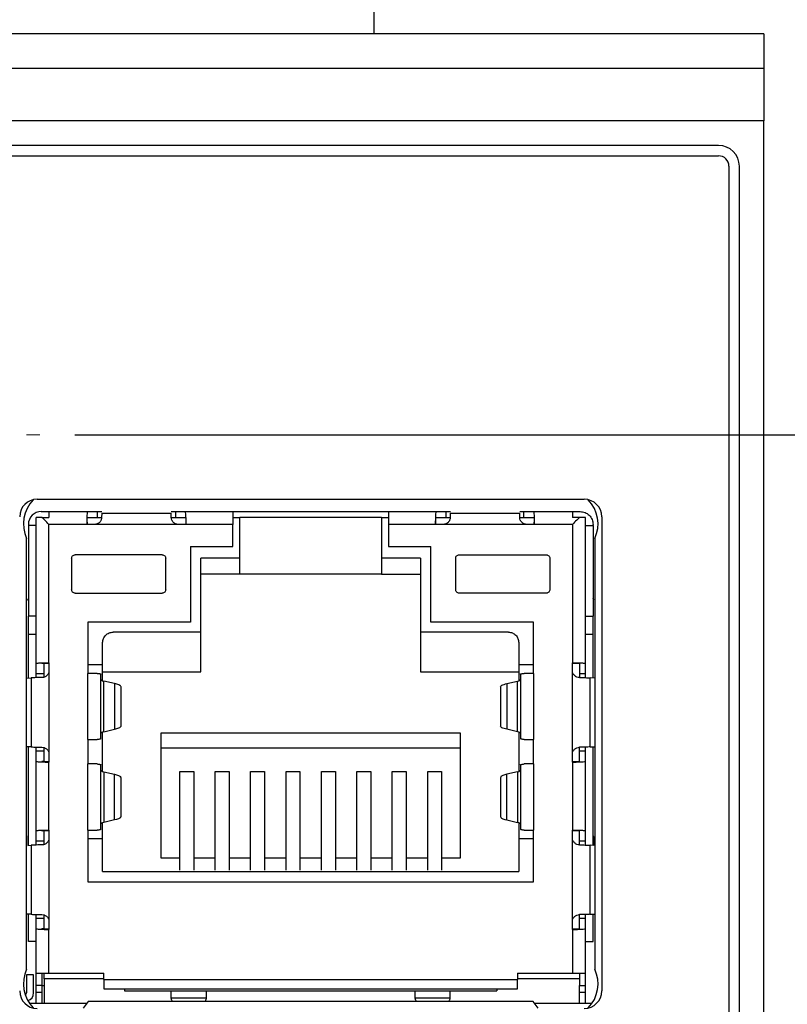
# Model space of a CAD drawing. Header units: millimetres. Extents: x 15756 to 16324, y 1603 to 1933.
# Tile 5 of 48: x 16048 to 16070, y 1639 to 1667. Entities that reach past the tile are written whole.
import ezdxf

# ---------------------------------------------------------------- set-up
doc = ezdxf.new("R2010")
doc.units = ezdxf.units.MM
doc.header["$PDSIZE"] = -1
doc.linetypes.add('CENTERX2', pattern=[20.32, 12.7, -2.54, 2.54, -2.54])
doc.dimstyles.new('standard 1.0', dxfattribs={"dimtxt": 2.5, "dimasz": 3, "dimexe": 0.5, "dimexo": 1, "dimgap": 0.5, "dimtad": 1, "dimtoh": 1, "dimdec": 1, "dimzin": 9, "dimdsep": 46, "dimtxsty": 'Standard', "dimcen": 0, "dimclrd": 3, "dimclre": 3, "dimadec": 1, "dimazin": 0, "dimtfac": 1, "dimtdec": 1, "dimtmove": 0, "dimatfit": 3, "dimfxl": 1, "dimtolj": 1, "dimtzin": 0, "dimarcsym": 0})

# ---------------------------------------------------------------- blocks, each defined once
blk = doc.blocks.new('*D12')
at = {"color": 3, "lineweight": -2, "transparency": 16777216}
for p, q in [((16039.56, 1665.232), (16039.56, 1684.726)), ((16069.41, 1667.65), (16069.41, 1684.726)), ((16042.56, 1684.226), (16066.41, 1684.226))]:
    blk.add_line(p, q, dxfattribs=at)
at = {"color": 3, "transparency": 16777216}
for points in [[(16042.56, 1684.726), (16042.56, 1683.726), (16039.56, 1684.226)], [(16066.41, 1684.726), (16066.41, 1683.726), (16069.41, 1684.226)]]:
    blk.add_solid(points, dxfattribs=at)
at = {"layer": 'Defpoints', "color": 0, "transparency": 16777216}
for p in [(16069.41, 1684.226), (16069.41, 1666.65), (16039.56, 1664.232)]:
    blk.add_point(p, dxfattribs=at)
at = {"color": 0, "transparency": 16777216, "insert": (16054.485, 1686.264), "char_height": 3, "attachment_point": 5}
blk.add_mtext('\\A1;29.9', dxfattribs=at)
blk = doc.blocks.new('*D13')
at = {"color": 3, "lineweight": -2, "transparency": 16777216}
for p, q in [((16070.41, 1666.65), (16082.501, 1666.65)), ((16082.001, 1663.65), (16082.001, 1658.15)), ((16049.642, 1655.15), (16082.501, 1655.15))]:
    blk.add_line(p, q, dxfattribs=at)
at = {"color": 3, "transparency": 16777216}
for points in [[(16081.501, 1663.65), (16082.501, 1663.65), (16082.001, 1666.65)], [(16081.501, 1658.15), (16082.501, 1658.15), (16082.001, 1655.15)]]:
    blk.add_solid(points, dxfattribs=at)
at = {"layer": 'Defpoints', "color": 0, "transparency": 16777216}
for p in [(16069.41, 1666.65), (16048.642, 1655.15), (16082.001, 1655.15)]:
    blk.add_point(p, dxfattribs=at)
at = {"color": 0, "transparency": 16777216, "insert": (16079.959, 1660.9), "char_height": 3, "attachment_point": 5, "rotation": 90}
blk.add_mtext('\\A1;11.5', dxfattribs=at)

msp = doc.modelspace()

# ---------------------------------------------------------------- linework, layer by layer
at = {"color": 7, "linetype": 'Continuous', "lineweight": 25}
for p, q in [((16058.235, 1666.65), (16058.235, 1670.91)), ((16069.41, 1666.65), (16012.41, 1666.65)), ((16048.429, 1666.65), (16048.429, 1666.656)), ((16050.876, 1666.65), (16050.876, 1666.656)), ((16051.557, 1666.65), (16051.557, 1666.656)), ((16051.683, 1666.656), (16051.683, 1666.65)), ((16052.33, 1666.656), (16052.33, 1666.65)), ((16054.069, 1666.65), (16054.069, 1666.656)), ((16054.714, 1666.65), (16054.714, 1666.656)), ((16056.715, 1666.656), (16056.715, 1666.65)), ((16059.732, 1666.65), (16059.732, 1666.656)), ((16062.664, 1666.656), (16062.664, 1666.65)), ((16065.68, 1666.65), (16065.68, 1666.656)), ((16069.41, 1666.65), (16069.41, 1665.65)), ((16069.41, 1665.65), (16012.41, 1665.65)), ((16069.41, 1665.65), (16069.41, 1664.15)), ((16069.41, 1664.15), (16012.41, 1664.15)), ((16069.41, 1626.65), (16069.41, 1664.15)), ((16068.11, 1663.45), (16041.86, 1663.45)), ((16041.86, 1663.15), (16068.11, 1663.15)), ((16068.41, 1662.85), (16068.41, 1627.188)), ((16068.71, 1627.188), (16068.71, 1662.85)), ((16048.56, 1653.3), (16064.26, 1653.3)), ((16048.53, 1648.594), (16048.53, 1652.78)), ((16048.68, 1652.95), (16048.9, 1652.95)), ((16048.7, 1652.78), (16048.9, 1652.78)), ((16048.9, 1652.95), (16048.9, 1652.78)), ((16048.9, 1652.95), (16050.006, 1652.95)), ((16049.995, 1652.642), (16049.995, 1652.78)), ((16049.995, 1652.78), (16050.418, 1652.78)), ((16050.006, 1652.95), (16050.294, 1652.95)), ((16050.294, 1652.78), (16050.294, 1652.95)), ((16050.294, 1652.95), (16050.416, 1652.95)), ((16050.415, 1652.9), (16050.412, 1652.78)), ((16050.415, 1652.9), (16052.405, 1652.9)), ((16052.402, 1652.78), (16052.825, 1652.78)), ((16052.408, 1652.78), (16052.405, 1652.9)), ((16052.406, 1652.95), (16052.526, 1652.95)), ((16052.526, 1652.95), (16052.814, 1652.95)), ((16052.526, 1652.95), (16052.526, 1652.78)), ((16052.814, 1652.95), (16054.175, 1652.95)), ((16052.825, 1652.78), (16052.825, 1652.642)), ((16054.175, 1652.95), (16054.175, 1652.58)), ((16054.175, 1652.95), (16058.645, 1652.95)), ((16054.175, 1652.78), (16054.375, 1652.78)), ((16054.375, 1651.611), (16054.375, 1652.78)), ((16058.445, 1652.78), (16054.375, 1652.78)), ((16058.445, 1652.78), (16058.445, 1651.611)), ((16058.445, 1652.78), (16058.645, 1652.78)), ((16058.645, 1652.95), (16060.006, 1652.95)), ((16058.645, 1652.95), (16058.645, 1652.58)), ((16059.995, 1652.642), (16059.995, 1652.78)), ((16059.995, 1652.78), (16060.418, 1652.78)), ((16060.006, 1652.95), (16060.294, 1652.95)), ((16060.294, 1652.78), (16060.294, 1652.95)), ((16060.294, 1652.95), (16060.416, 1652.95)), ((16060.415, 1652.9), (16060.412, 1652.78)), ((16060.415, 1652.9), (16062.405, 1652.9)), ((16062.402, 1652.78), (16062.825, 1652.78)), ((16062.408, 1652.78), (16062.405, 1652.9)), ((16062.406, 1652.95), (16062.526, 1652.95)), ((16062.526, 1652.78), (16062.526, 1652.95)), ((16062.526, 1652.95), (16062.814, 1652.95)), ((16062.814, 1652.95), (16063.92, 1652.95)), ((16062.825, 1652.78), (16062.825, 1652.642)), ((16063.92, 1652.95), (16064.14, 1652.95)), ((16064.12, 1652.78), (16063.92, 1652.78)), ((16064.29, 1648.594), (16064.29, 1652.78)), ((16064.76, 1652.8), (16064.76, 1639.2)), ((16048.31, 1652.58), (16048.31, 1652.55)), ((16048.53, 1652.55), (16048.31, 1652.55)), ((16048.31, 1652.55), (16048.31, 1649.95)), ((16048.9, 1648.615), (16048.9, 1652.58)), ((16049.985, 1652.58), (16048.9, 1652.58)), ((16050.21, 1652.58), (16049.985, 1652.58)), ((16052.61, 1652.58), (16050.21, 1652.58)), ((16052.835, 1652.58), (16052.61, 1652.58)), ((16052.825, 1652.642), (16052.825, 1652.58)), ((16054.175, 1652.58), (16052.835, 1652.58)), ((16054.175, 1651.95), (16054.175, 1652.58)), ((16058.645, 1652.58), (16058.645, 1651.95)), ((16059.985, 1652.58), (16058.645, 1652.58)), ((16060.21, 1652.58), (16059.985, 1652.58)), ((16059.995, 1652.58), (16059.995, 1652.642)), ((16062.61, 1652.58), (16060.21, 1652.58)), ((16062.835, 1652.58), (16062.61, 1652.58)), ((16063.92, 1652.58), (16062.835, 1652.58)), ((16063.92, 1652.58), (16063.92, 1648.615)), ((16064.29, 1652.55), (16064.51, 1652.55)), ((16064.51, 1652.55), (16064.51, 1652.58)), ((16064.51, 1652.55), (16064.51, 1649.95)), ((16048.26, 1639.828), (16048.26, 1652.172)), ((16064.56, 1652.172), (16064.56, 1639.828)), ((16052.96, 1651.95), (16054.175, 1651.95)), ((16052.96, 1651.95), (16052.96, 1649.78)), ((16058.645, 1651.95), (16059.86, 1651.95)), ((16059.86, 1649.78), (16059.86, 1651.95)), ((16049.55, 1651.61), (16049.55, 1650.71)), ((16052.15, 1651.71), (16049.65, 1651.71)), ((16052.25, 1650.71), (16052.25, 1651.61)), ((16054.375, 1651.611), (16053.26, 1651.611)), ((16053.26, 1649.49), (16053.26, 1651.611)), ((16054.375, 1651.15), (16054.375, 1651.611)), ((16059.56, 1651.611), (16058.445, 1651.611)), ((16058.445, 1651.611), (16058.445, 1651.15)), ((16059.56, 1651.611), (16059.56, 1649.49)), ((16060.57, 1650.71), (16060.57, 1651.61)), ((16060.67, 1651.71), (16063.17, 1651.71)), ((16063.27, 1651.61), (16063.27, 1650.71)), ((16054.375, 1651.15), (16053.26, 1651.15)), ((16058.445, 1651.15), (16054.375, 1651.15)), ((16058.445, 1651.15), (16059.56, 1651.15)), ((16049.65, 1650.61), (16052.15, 1650.61)), ((16063.17, 1650.61), (16060.67, 1650.61)), ((16048.29, 1650.403), (16048.31, 1650.457)), ((16048.31, 1650.403), (16048.29, 1650.403)), ((16064.53, 1650.403), (16064.51, 1650.457)), ((16064.51, 1650.403), (16064.53, 1650.403)), ((16048.53, 1649.95), (16048.31, 1649.95)), ((16048.31, 1649.422), (16048.31, 1649.95)), ((16064.29, 1649.95), (16064.51, 1649.95)), ((16064.51, 1649.422), (16064.51, 1649.95)), ((16052.96, 1649.78), (16050.02, 1649.78)), ((16050.02, 1649.78), (16050.02, 1648.309)), ((16062.8, 1649.78), (16059.86, 1649.78)), ((16062.8, 1648.309), (16062.8, 1649.78)), ((16048.31, 1648.177), (16048.31, 1649.422)), ((16048.53, 1649.422), (16048.31, 1649.422)), ((16053.26, 1649.49), (16050.74, 1649.49)), ((16053.26, 1648.35), (16053.26, 1649.49)), ((16062.08, 1649.49), (16059.56, 1649.49)), ((16059.56, 1649.49), (16059.56, 1648.35)), ((16064.51, 1649.422), (16064.29, 1649.422)), ((16064.51, 1648.177), (16064.51, 1649.422)), ((16050.44, 1648.56), (16050.44, 1649.19)), ((16062.38, 1649.19), (16062.38, 1648.56)), ((16048.53, 1648.306), (16048.53, 1648.594)), ((16048.76, 1648.605), (16048.838, 1648.605)), ((16048.76, 1648.191), (16048.76, 1648.604)), ((16048.838, 1648.604), (16048.9, 1648.605)), ((16048.9, 1648.615), (16048.9, 1648.39)), ((16050.02, 1648.56), (16050.44, 1648.56)), ((16050.44, 1648.099), (16050.44, 1648.56)), ((16062.38, 1648.56), (16062.8, 1648.56)), ((16062.38, 1648.56), (16062.38, 1648.099)), ((16063.92, 1648.39), (16063.92, 1648.615)), ((16063.92, 1648.605), (16063.982, 1648.605)), ((16063.982, 1648.605), (16064.12, 1648.605)), ((16064.12, 1648.605), (16064.12, 1648.182)), ((16064.29, 1648.306), (16064.29, 1648.594)), ((16048.53, 1648.306), (16048.76, 1648.306)), ((16048.9, 1648.39), (16048.9, 1645.99)), ((16050.02, 1646.41), (16050.02, 1648.309)), ((16050.39, 1646.431), (16050.39, 1648.288)), ((16050.44, 1648.35), (16053.26, 1648.35)), ((16059.56, 1648.35), (16062.38, 1648.35)), ((16062.43, 1648.288), (16062.43, 1646.431)), ((16062.8, 1648.309), (16062.8, 1646.41)), ((16063.92, 1645.99), (16063.92, 1648.39)), ((16064.12, 1648.306), (16064.29, 1648.306)), ((16048.26, 1648.174), (16048.39, 1648.181)), ((16048.39, 1648.181), (16048.39, 1646.199)), ((16050.476, 1646.632), (16050.476, 1648.087)), ((16050.781, 1648.015), (16050.476, 1648.087)), ((16050.781, 1648.015), (16050.781, 1646.705)), ((16062.039, 1648.015), (16062.344, 1648.087)), ((16062.039, 1648.015), (16062.039, 1646.705)), ((16062.344, 1646.632), (16062.344, 1648.087)), ((16064.43, 1646.199), (16064.43, 1648.181)), ((16064.56, 1648.174), (16064.43, 1648.181)), ((16050.969, 1646.798), (16050.969, 1647.921)), ((16061.851, 1647.921), (16061.851, 1646.798)), ((16050.44, 1645.499), (16050.44, 1646.621)), ((16050.476, 1646.632), (16050.781, 1646.705)), ((16052.11, 1646.59), (16052.11, 1646.17)), ((16060.71, 1646.59), (16052.11, 1646.59)), ((16060.71, 1646.17), (16060.71, 1646.59)), ((16062.344, 1646.632), (16062.039, 1646.705)), ((16062.38, 1646.621), (16062.38, 1645.499)), ((16050.02, 1646.41), (16050.02, 1645.709)), ((16062.8, 1645.709), (16062.8, 1646.41)), ((16048.39, 1646.199), (16048.26, 1646.206)), ((16048.31, 1643.377), (16048.31, 1646.203)), ((16048.53, 1645.786), (16048.53, 1646.074)), ((16048.76, 1646.074), (16048.53, 1646.074)), ((16048.76, 1645.775), (16048.76, 1646.189)), ((16048.9, 1645.99), (16048.9, 1645.765)), ((16052.11, 1646.17), (16052.11, 1643.02)), ((16052.11, 1646.17), (16060.71, 1646.17)), ((16060.71, 1643.02), (16060.71, 1646.17)), ((16063.92, 1645.765), (16063.92, 1645.99)), ((16064.12, 1645.775), (16064.12, 1646.198)), ((16064.29, 1646.074), (16064.12, 1646.074)), ((16064.29, 1645.786), (16064.29, 1646.074)), ((16064.43, 1646.199), (16064.56, 1646.206)), ((16064.51, 1643.377), (16064.51, 1646.203)), ((16048.53, 1643.794), (16048.53, 1645.786)), ((16048.838, 1645.775), (16048.76, 1645.775)), ((16048.9, 1645.775), (16048.838, 1645.775)), ((16048.9, 1643.815), (16048.9, 1645.765)), ((16050.02, 1643.81), (16050.02, 1645.709)), ((16050.39, 1643.831), (16050.39, 1645.688)), ((16062.43, 1645.688), (16062.43, 1643.831)), ((16062.8, 1645.709), (16062.8, 1643.81)), ((16063.982, 1645.775), (16063.92, 1645.775)), ((16063.92, 1645.765), (16063.92, 1643.815)), ((16064.12, 1645.775), (16063.982, 1645.775)), ((16064.29, 1643.794), (16064.29, 1645.786)), ((16050.476, 1645.487), (16050.476, 1644.032)), ((16050.476, 1645.487), (16050.781, 1645.415)), ((16050.781, 1644.105), (16050.781, 1645.415)), ((16052.654, 1642.666), (16052.654, 1645.495)), ((16052.654, 1645.495), (16053.054, 1645.495)), ((16053.054, 1645.495), (16053.054, 1642.666)), ((16053.67, 1642.666), (16053.67, 1645.495)), ((16053.67, 1645.495), (16054.07, 1645.495)), ((16054.07, 1645.495), (16054.07, 1642.666)), ((16054.686, 1642.666), (16054.686, 1645.495)), ((16054.686, 1645.495), (16055.086, 1645.495)), ((16055.086, 1645.495), (16055.086, 1642.666)), ((16055.702, 1642.666), (16055.702, 1645.495)), ((16055.702, 1645.495), (16056.102, 1645.495)), ((16056.102, 1645.495), (16056.102, 1642.666)), ((16056.718, 1642.666), (16056.718, 1645.495)), ((16056.718, 1645.495), (16057.118, 1645.495)), ((16057.118, 1645.495), (16057.118, 1642.666)), ((16057.734, 1642.666), (16057.734, 1645.495)), ((16057.734, 1645.495), (16058.134, 1645.495)), ((16058.134, 1645.495), (16058.134, 1642.666)), ((16058.75, 1642.666), (16058.75, 1645.495)), ((16058.75, 1645.495), (16059.15, 1645.495)), ((16059.15, 1645.495), (16059.15, 1642.666)), ((16059.766, 1642.666), (16059.766, 1645.495)), ((16059.766, 1645.495), (16060.166, 1645.495)), ((16060.166, 1645.495), (16060.166, 1642.666)), ((16062.344, 1645.487), (16062.039, 1645.415)), ((16062.039, 1644.105), (16062.039, 1645.415)), ((16062.344, 1645.487), (16062.344, 1644.032)), ((16050.969, 1644.198), (16050.969, 1645.322)), ((16061.851, 1645.322), (16061.851, 1644.198)), ((16050.44, 1643.56), (16050.44, 1644.021)), ((16050.781, 1644.105), (16050.476, 1644.032)), ((16062.039, 1644.105), (16062.344, 1644.032)), ((16062.38, 1644.021), (16062.38, 1643.56)), ((16048.53, 1643.506), (16048.53, 1643.794)), ((16048.76, 1643.805), (16048.838, 1643.805)), ((16048.76, 1643.391), (16048.76, 1643.804)), ((16048.838, 1643.804), (16048.9, 1643.805)), ((16048.9, 1643.815), (16048.9, 1643.59)), ((16050.02, 1643.81), (16050.02, 1642.33)), ((16062.8, 1642.33), (16062.8, 1643.81)), ((16063.92, 1643.59), (16063.92, 1643.815)), ((16063.92, 1643.805), (16063.982, 1643.805)), ((16063.982, 1643.805), (16064.12, 1643.805)), ((16064.12, 1643.382), (16064.12, 1643.805)), ((16064.29, 1643.506), (16064.29, 1643.794)), ((16048.29, 1643.61), (16048.29, 1643.375)), ((16048.53, 1643.506), (16048.76, 1643.506)), ((16048.9, 1643.59), (16048.9, 1641.19)), ((16050.44, 1643.56), (16050.02, 1643.56)), ((16050.44, 1642.63), (16050.44, 1643.56)), ((16062.38, 1643.56), (16062.38, 1642.63)), ((16062.8, 1643.56), (16062.38, 1643.56)), ((16063.92, 1641.19), (16063.92, 1643.59)), ((16064.12, 1643.506), (16064.29, 1643.506)), ((16064.53, 1643.375), (16064.53, 1643.61)), ((16048.29, 1643.375), (16048.39, 1643.381)), ((16048.39, 1643.381), (16048.39, 1641.399)), ((16064.43, 1641.399), (16064.43, 1643.381)), ((16064.53, 1643.375), (16064.43, 1643.381)), ((16052.11, 1643.02), (16052.654, 1643.02)), ((16053.054, 1643.02), (16053.67, 1643.02)), ((16054.07, 1643.02), (16054.686, 1643.02)), ((16055.086, 1643.02), (16055.702, 1643.02)), ((16056.102, 1643.02), (16056.718, 1643.02)), ((16057.118, 1643.02), (16057.734, 1643.02)), ((16058.134, 1643.02), (16058.75, 1643.02)), ((16059.15, 1643.02), (16059.766, 1643.02)), ((16060.166, 1643.02), (16060.71, 1643.02)), ((16050.44, 1642.63), (16062.38, 1642.63)), ((16050.02, 1642.33), (16062.8, 1642.33)), ((16048.39, 1641.399), (16048.26, 1641.406)), ((16048.31, 1640.62), (16048.31, 1641.403)), ((16048.53, 1640.986), (16048.53, 1641.274)), ((16048.76, 1641.274), (16048.53, 1641.274)), ((16048.76, 1640.975), (16048.76, 1641.389)), ((16048.9, 1641.19), (16048.9, 1640.965)), ((16063.92, 1640.965), (16063.92, 1641.19)), ((16064.12, 1640.975), (16064.12, 1641.398)), ((16064.29, 1641.274), (16064.12, 1641.274)), ((16064.29, 1640.986), (16064.29, 1641.274)), ((16064.43, 1641.399), (16064.56, 1641.406)), ((16064.51, 1640.62), (16064.51, 1641.403)), ((16048.53, 1639.707), (16048.53, 1640.986)), ((16048.838, 1640.975), (16048.76, 1640.975)), ((16048.9, 1640.975), (16048.838, 1640.975)), ((16048.9, 1639.707), (16048.9, 1640.965)), ((16063.982, 1640.975), (16063.92, 1640.975)), ((16063.92, 1640.965), (16063.92, 1639.707)), ((16064.12, 1640.975), (16063.982, 1640.975)), ((16064.29, 1639.707), (16064.29, 1640.986)), ((16048.53, 1640.62), (16048.31, 1640.62)), ((16064.29, 1640.62), (16064.51, 1640.62)), ((16048.46, 1639.66), (16048.26, 1639.66)), ((16048.26, 1639.66), (16048.26, 1639.15)), ((16048.46, 1639.15), (16048.46, 1639.66)), ((16048.53, 1639.357), (16048.53, 1639.707)), ((16048.7, 1639.707), (16048.7, 1639.357)), ((16048.76, 1639.55), (16048.76, 1639.707)), ((16050.475, 1639.55), (16048.76, 1639.55)), ((16048.76, 1639.55), (16048.76, 1639.357)), ((16048.9, 1639.707), (16050.475, 1639.707)), ((16050.475, 1639.53), (16050.475, 1639.707)), ((16050.475, 1639.53), (16062.345, 1639.53)), ((16062.345, 1639.707), (16063.92, 1639.707)), ((16062.345, 1639.707), (16062.345, 1639.53)), ((16064.12, 1639.55), (16062.345, 1639.55)), ((16064.12, 1639.707), (16064.12, 1639.55)), ((16064.12, 1639.55), (16064.12, 1639.357)), ((16064.29, 1639.357), (16064.29, 1639.707)), ((16048.7, 1639.357), (16048.53, 1639.357)), ((16048.76, 1639.357), (16048.76, 1638.85)), ((16050.475, 1639.26), (16062.345, 1639.26)), ((16051.07, 1639.26), (16051.07, 1639.2)), ((16051.07, 1639.2), (16061.75, 1639.2)), ((16052.41, 1639), (16052.41, 1639.2)), ((16053.41, 1639.2), (16053.41, 1639)), ((16059.41, 1639), (16059.41, 1639.2)), ((16060.41, 1639), (16060.41, 1639.2)), ((16061.75, 1639.26), (16061.75, 1639.2)), ((16064.12, 1639.357), (16064.29, 1639.357)), ((16048.7, 1639.157), (16048.53, 1639.157)), ((16048.53, 1638.85), (16048.53, 1639.157)), ((16048.7, 1639.157), (16048.7, 1638.85)), ((16050.029, 1638.9), (16049.885, 1638.711)), ((16062.791, 1638.9), (16050.029, 1638.9)), ((16052.41, 1639), (16053.41, 1639)), ((16059.41, 1639), (16060.41, 1639)), ((16062.935, 1638.711), (16062.791, 1638.9)), ((16064.29, 1639.157), (16064.12, 1639.157)), ((16064.12, 1638.85), (16064.12, 1639.157)), ((16064.29, 1638.85), (16064.29, 1639.157)), ((16048.337, 1638.85), (16049.998, 1638.85)), ((16062.822, 1638.85), (16064.483, 1638.85))]:
    msp.add_line(p, q, dxfattribs=at)
at = {"color": 1, "linetype": 'CENTERX2', "lineweight": 15, "ltscale": 0.5}
msp.add_line((16030.478, 1655.15), (16048.642, 1655.15), dxfattribs=at)
at = {"color": 7, "linetype": 'Continuous', "lineweight": 25}
for centre, radius, start, end in [((16068.11, 1662.85), 0.6, 0, 90), ((16068.11, 1662.85), 0.3, 0, 90), ((16048.56, 1652.8), 0.5, 90, 180), ((16064.26, 1652.8), 0.5, 0, 90), ((16049.167, 1652.593), 1, 136.0318, 204.8915), ((16063.653, 1652.593), 1, 335.1085, 43.9682), ((16048.68, 1652.58), 0.37, 90, 180), ((16049.167, 1639.407), 1, 155.1085, 223.9682), ((16063.653, 1639.407), 1, 316.0318, 24.8915), ((16048.56, 1639.2), 0.5, 180, 270), ((16064.26, 1639.2), 0.5, 270, 0), ((16048.21, 1639.15), 0.05, 276.1303, 0), ((16048.21, 1639.15), 0.25, 290.207, 0)]:
    msp.add_arc(centre, radius, start, end, dxfattribs=at)
for centre, major_axis, start_param, end_param in [((16050.006, 1652.58), (0, 0.37), -0.000111, 1.570796), ((16052.814, 1652.58), (0, 0.37), 4.712389, 6.283296), ((16060.006, 1652.58), (0, 0.37), -0.000111, 1.570796), ((16062.814, 1652.58), (0, 0.37), 4.712389, 6.283296), ((16050.006, 1652.58), (0, 0.2), 1.253236, 1.570796), ((16062.814, 1652.58), (0, 0.2), -1.570796, -1.253236)]:
    msp.add_ellipse(centre, major_axis=major_axis, ratio=0.057218, start_param=start_param, end_param=end_param, dxfattribs=at)
for points, knots in [([(16048.7, 1652.78), (16048.675, 1652.78), (16048.626, 1652.78), (16048.572, 1652.78), (16048.537, 1652.78), (16048.532, 1652.78), (16048.53, 1652.78)], [0, 0, 0, 0, 0.250002, 0.500004, 0.750005, 1, 1, 1, 1]), ([(16048.9, 1652.58), (16048.859, 1652.62), (16048.79, 1652.689), (16048.726, 1652.753), (16048.7, 1652.78)], [0, 0, 0, 0, 0.590068, 1, 1, 1, 1]), ([(16050.412, 1652.78), (16050.411, 1652.767), (16050.409, 1652.741), (16050.397, 1652.704), (16050.379, 1652.669), (16050.345, 1652.629), (16050.289, 1652.588), (16050.236, 1652.583), (16050.21, 1652.58)], [0, 0, 0, 0, 0.132357, 0.257789, 0.381, 0.506939, 0.753496, 1, 1, 1, 1]), ([(16052.61, 1652.58), (16052.583, 1652.583), (16052.543, 1652.586), (16052.497, 1652.613), (16052.466, 1652.639), (16052.441, 1652.67), (16052.415, 1652.717), (16052.411, 1652.754), (16052.408, 1652.78)], [0, 0, 0, 0, 0.248495, 0.370788, 0.49836, 0.623246, 0.745519, 1, 1, 1, 1]), ([(16060.412, 1652.78), (16060.411, 1652.767), (16060.409, 1652.741), (16060.397, 1652.704), (16060.379, 1652.669), (16060.345, 1652.629), (16060.289, 1652.588), (16060.236, 1652.583), (16060.21, 1652.58)], [0, 0, 0, 0, 0.132375, 0.257823, 0.381049, 0.507004, 0.752754, 1, 1, 1, 1]), ([(16062.61, 1652.58), (16062.583, 1652.583), (16062.543, 1652.587), (16062.497, 1652.613), (16062.466, 1652.639), (16062.441, 1652.67), (16062.415, 1652.717), (16062.411, 1652.754), (16062.408, 1652.78)], [0, 0, 0, 0, 0.249246, 0.371349, 0.498296, 0.623194, 0.745481, 1, 1, 1, 1]), ([(16063.92, 1652.95), (16063.92, 1652.948), (16063.92, 1652.943), (16063.92, 1652.908), (16063.92, 1652.854), (16063.92, 1652.805), (16063.92, 1652.78)], [0, 0, 0, 0, 0.2499956, 0.4999964, 0.7499975, 1, 1, 1, 1]), ([(16064.12, 1652.78), (16064.094, 1652.753), (16064.03, 1652.689), (16063.961, 1652.62), (16063.92, 1652.58)], [0, 0, 0, 0, 0.409932, 1, 1, 1, 1]), ([(16064.29, 1652.78), (16064.288, 1652.78), (16064.283, 1652.78), (16064.248, 1652.78), (16064.194, 1652.78), (16064.145, 1652.78), (16064.12, 1652.78)], [0, 0, 0, 0, 0.2499956, 0.4999964, 0.7499975, 1, 1, 1, 1]), ([(16064.14, 1652.95), (16064.188, 1652.944), (16064.285, 1652.933), (16064.408, 1652.848), (16064.493, 1652.725), (16064.504, 1652.628), (16064.51, 1652.58)], [0, 0, 0, 0, 0.249999, 0.500002, 0.75, 1, 1, 1, 1]), ([(16049.55, 1651.61), (16049.551, 1651.623), (16049.555, 1651.649), (16049.578, 1651.682), (16049.611, 1651.705), (16049.637, 1651.708), (16049.65, 1651.71)], [0, 0, 0, 0, 0.249998, 0.5, 0.749997, 1, 1, 1, 1]), ([(16052.15, 1651.71), (16052.163, 1651.708), (16052.189, 1651.705), (16052.222, 1651.682), (16052.245, 1651.649), (16052.248, 1651.623), (16052.25, 1651.61)], [0, 0, 0, 0, 0.249998, 0.5, 0.750002, 1, 1, 1, 1]), ([(16060.57, 1651.61), (16060.571, 1651.623), (16060.575, 1651.649), (16060.598, 1651.682), (16060.631, 1651.705), (16060.657, 1651.708), (16060.67, 1651.71)], [0, 0, 0, 0, 0.25, 0.500003, 0.750001, 1, 1, 1, 1]), ([(16063.17, 1651.71), (16063.183, 1651.708), (16063.209, 1651.705), (16063.242, 1651.682), (16063.265, 1651.649), (16063.268, 1651.623), (16063.27, 1651.61)], [0, 0, 0, 0, 0.249999, 0.499997, 0.75, 1, 1, 1, 1]), ([(16049.65, 1650.61), (16049.637, 1650.611), (16049.611, 1650.614), (16049.578, 1650.637), (16049.555, 1650.671), (16049.551, 1650.697), (16049.55, 1650.71)], [0, 0, 0, 0, 0.250001, 0.499997, 0.750003, 1, 1, 1, 1]), ([(16052.25, 1650.71), (16052.248, 1650.697), (16052.245, 1650.671), (16052.222, 1650.637), (16052.189, 1650.614), (16052.163, 1650.611), (16052.15, 1650.61)], [0, 0, 0, 0, 0.249997, 0.500003, 0.750004, 1, 1, 1, 1]), ([(16060.67, 1650.61), (16060.657, 1650.611), (16060.631, 1650.614), (16060.598, 1650.637), (16060.575, 1650.671), (16060.571, 1650.697), (16060.57, 1650.71)], [0, 0, 0, 0, 0.249997, 0.499994, 0.750001, 1, 1, 1, 1]), ([(16063.27, 1650.71), (16063.268, 1650.697), (16063.265, 1650.671), (16063.242, 1650.637), (16063.209, 1650.614), (16063.183, 1650.611), (16063.17, 1650.61)], [0, 0, 0, 0, 0.249999, 0.500006, 0.750003, 1, 1, 1, 1]), ([(16050.44, 1649.19), (16050.445, 1649.229), (16050.454, 1649.308), (16050.523, 1649.407), (16050.622, 1649.476), (16050.701, 1649.485), (16050.74, 1649.49)], [0, 0, 0, 0, 0.2499986, 0.4999985, 0.7499995, 1, 1, 1, 1]), ([(16062.08, 1649.49), (16062.119, 1649.485), (16062.198, 1649.476), (16062.297, 1649.407), (16062.366, 1649.308), (16062.375, 1649.229), (16062.38, 1649.19)], [0, 0, 0, 0, 0.250002, 0.500003, 0.750002, 1, 1, 1, 1]), ([(16048.53, 1648.594), (16048.532, 1648.595), (16048.536, 1648.599), (16048.567, 1648.603), (16048.611, 1648.607), (16048.68, 1648.61), (16048.778, 1648.614), (16048.862, 1648.615), (16048.9, 1648.615)], [0, 0, 0, 0, 0.15514, 0.301725, 0.439761, 0.569235, 0.801541, 1, 1, 1, 1]), ([(16048.76, 1648.586), (16048.743, 1648.587), (16048.71, 1648.59), (16048.695, 1648.594), (16048.71, 1648.598), (16048.743, 1648.6), (16048.76, 1648.602)], [0, 0, 0, 0, 0.249998, 0.5, 0.750002, 1, 1, 1, 1]), ([(16063.92, 1648.615), (16063.958, 1648.615), (16064.042, 1648.614), (16064.14, 1648.61), (16064.209, 1648.607), (16064.253, 1648.603), (16064.284, 1648.599), (16064.288, 1648.595), (16064.29, 1648.594)], [0, 0, 0, 0, 0.1984575, 0.4307645, 0.5602395, 0.6982751, 0.8448601, 1, 1, 1, 1]), ([(16048.53, 1648.189), (16048.53, 1648.197), (16048.53, 1648.237), (16048.53, 1648.286), (16048.53, 1648.299), (16048.53, 1648.306)], [0, 0, 0, 0, 0.109661, 0.554828, 1, 1, 1, 1]), ([(16048.9, 1648.39), (16048.897, 1648.363), (16048.892, 1648.31), (16048.844, 1648.245), (16048.778, 1648.197), (16048.726, 1648.192), (16048.7, 1648.189)], [0, 0, 0, 0, 0.250167, 0.498964, 0.747695, 1, 1, 1, 1]), ([(16050.282, 1648.309), (16050.264, 1648.309), (16050.227, 1648.309), (16050.162, 1648.309), (16050.093, 1648.309), (16050.044, 1648.309), (16050.02, 1648.309)], [0, 0, 0, 0, 0.250002, 0.500005, 0.750001, 1, 1, 1, 1]), ([(16050.282, 1648.309), (16050.298, 1648.308), (16050.33, 1648.304), (16050.364, 1648.299), (16050.386, 1648.294), (16050.389, 1648.29), (16050.39, 1648.288)], [0, 0, 0, 0, 0.2499933, 0.5000028, 0.7500059, 1, 1, 1, 1]), ([(16062.43, 1648.288), (16062.431, 1648.29), (16062.434, 1648.294), (16062.456, 1648.299), (16062.49, 1648.304), (16062.522, 1648.308), (16062.538, 1648.309)], [0, 0, 0, 0, 0.249994, 0.499997, 0.750005, 1, 1, 1, 1]), ([(16062.8, 1648.309), (16062.776, 1648.309), (16062.727, 1648.309), (16062.658, 1648.309), (16062.593, 1648.309), (16062.556, 1648.309), (16062.538, 1648.309)], [0, 0, 0, 0, 0.249999, 0.499996, 0.749997, 1, 1, 1, 1]), ([(16064.12, 1648.189), (16064.094, 1648.192), (16064.042, 1648.197), (16063.976, 1648.245), (16063.928, 1648.311), (16063.923, 1648.364), (16063.92, 1648.39)], [0, 0, 0, 0, 0.253165, 0.502798, 0.75069, 1, 1, 1, 1]), ([(16064.29, 1648.186), (16064.29, 1648.195), (16064.29, 1648.236), (16064.29, 1648.286), (16064.29, 1648.299), (16064.29, 1648.306)], [0, 0, 0, 0, 0.124187, 0.562091, 1, 1, 1, 1]), ([(16048.7, 1648.189), (16048.644, 1648.188), (16048.53, 1648.186), (16048.437, 1648.183), (16048.39, 1648.181)], [0, 0, 0, 0, 0.488467, 1, 1, 1, 1]), ([(16050.39, 1648.13), (16050.394, 1648.123), (16050.401, 1648.109), (16050.451, 1648.094), (16050.476, 1648.087)], [0, 0, 0, 0, 0.500005, 1, 1, 1, 1]), ([(16050.969, 1647.921), (16050.958, 1647.94), (16050.939, 1647.972), (16050.828, 1648.002), (16050.781, 1648.015)], [0, 0, 0, 0, 0.582175, 1, 1, 1, 1]), ([(16061.851, 1647.921), (16061.859, 1647.938), (16061.874, 1647.97), (16061.984, 1648), (16062.039, 1648.015)], [0, 0, 0, 0, 0.500115, 1, 1, 1, 1]), ([(16062.344, 1648.087), (16062.369, 1648.094), (16062.419, 1648.109), (16062.426, 1648.123), (16062.43, 1648.13)], [0, 0, 0, 0, 0.499995, 1, 1, 1, 1]), ([(16064.12, 1648.189), (16064.177, 1648.188), (16064.291, 1648.186), (16064.384, 1648.183), (16064.43, 1648.181)], [0, 0, 0, 0, 0.499928, 1, 1, 1, 1]), ([(16050.781, 1646.705), (16050.828, 1646.717), (16050.939, 1646.748), (16050.958, 1646.78), (16050.969, 1646.798)], [0, 0, 0, 0, 0.417825, 1, 1, 1, 1]), ([(16062.039, 1646.705), (16061.984, 1646.72), (16061.874, 1646.75), (16061.859, 1646.782), (16061.851, 1646.798)], [0, 0, 0, 0, 0.499885, 1, 1, 1, 1]), ([(16050.476, 1646.632), (16050.451, 1646.625), (16050.401, 1646.611), (16050.394, 1646.597), (16050.39, 1646.59)], [0, 0, 0, 0, 0.499995, 1, 1, 1, 1]), ([(16062.43, 1646.59), (16062.426, 1646.597), (16062.419, 1646.611), (16062.369, 1646.625), (16062.344, 1646.632)], [0, 0, 0, 0, 0.5000045, 1, 1, 1, 1]), ([(16050.02, 1646.41), (16050.044, 1646.41), (16050.093, 1646.41), (16050.162, 1646.41), (16050.227, 1646.41), (16050.264, 1646.41), (16050.282, 1646.41)], [0, 0, 0, 0, 0.249999, 0.499995, 0.749998, 1, 1, 1, 1]), ([(16050.39, 1646.431), (16050.389, 1646.43), (16050.386, 1646.426), (16050.364, 1646.421), (16050.33, 1646.416), (16050.298, 1646.412), (16050.282, 1646.41)], [0, 0, 0, 0, 0.249994, 0.499997, 0.750007, 1, 1, 1, 1]), ([(16062.538, 1646.41), (16062.522, 1646.412), (16062.49, 1646.416), (16062.456, 1646.421), (16062.434, 1646.426), (16062.431, 1646.43), (16062.43, 1646.431)], [0, 0, 0, 0, 0.249995, 0.500003, 0.750006, 1, 1, 1, 1]), ([(16062.538, 1646.41), (16062.556, 1646.41), (16062.593, 1646.41), (16062.658, 1646.41), (16062.727, 1646.41), (16062.776, 1646.41), (16062.8, 1646.41)], [0, 0, 0, 0, 0.250003, 0.500004, 0.750001, 1, 1, 1, 1]), ([(16048.39, 1646.199), (16048.437, 1646.197), (16048.53, 1646.194), (16048.644, 1646.192), (16048.7, 1646.191)], [0, 0, 0, 0, 0.511534, 1, 1, 1, 1]), ([(16048.53, 1646.074), (16048.53, 1646.08), (16048.53, 1646.094), (16048.53, 1646.142), (16048.53, 1646.183), (16048.53, 1646.191)], [0, 0, 0, 0, 0.445172, 0.890339, 1, 1, 1, 1]), ([(16048.7, 1646.191), (16048.726, 1646.188), (16048.778, 1646.182), (16048.844, 1646.135), (16048.892, 1646.069), (16048.897, 1646.016), (16048.9, 1645.99)], [0, 0, 0, 0, 0.253165, 0.502799, 0.75069, 1, 1, 1, 1]), ([(16063.92, 1645.99), (16063.923, 1646.016), (16063.928, 1646.069), (16063.976, 1646.135), (16064.042, 1646.182), (16064.094, 1646.188), (16064.12, 1646.191)], [0, 0, 0, 0, 0.250166, 0.498962, 0.747694, 1, 1, 1, 1]), ([(16064.43, 1646.199), (16064.384, 1646.197), (16064.291, 1646.194), (16064.177, 1646.192), (16064.12, 1646.191)], [0, 0, 0, 0, 0.500074, 1, 1, 1, 1]), ([(16064.29, 1646.074), (16064.29, 1646.08), (16064.29, 1646.094), (16064.29, 1646.143), (16064.29, 1646.185), (16064.29, 1646.194)], [0, 0, 0, 0, 0.437909, 0.875813, 1, 1, 1, 1]), ([(16048.53, 1645.786), (16048.536, 1645.783), (16048.547, 1645.778), (16048.632, 1645.771), (16048.734, 1645.767), (16048.827, 1645.765), (16048.876, 1645.765), (16048.9, 1645.765)], [0, 0, 0, 0, 0.2501054, 0.4993822, 0.7486577, 0.8736251, 1, 1, 1, 1]), ([(16048.76, 1645.778), (16048.743, 1645.779), (16048.71, 1645.782), (16048.695, 1645.786), (16048.71, 1645.79), (16048.743, 1645.793), (16048.76, 1645.794)], [0, 0, 0, 0, 0.249998, 0.5, 0.750002, 1, 1, 1, 1]), ([(16050.282, 1645.709), (16050.264, 1645.709), (16050.227, 1645.709), (16050.162, 1645.709), (16050.093, 1645.709), (16050.044, 1645.709), (16050.02, 1645.709)], [0, 0, 0, 0, 0.250002, 0.500005, 0.750001, 1, 1, 1, 1]), ([(16050.282, 1645.709), (16050.298, 1645.708), (16050.33, 1645.704), (16050.364, 1645.699), (16050.386, 1645.694), (16050.389, 1645.69), (16050.39, 1645.688)], [0, 0, 0, 0, 0.249993, 0.500003, 0.750006, 1, 1, 1, 1]), ([(16062.43, 1645.688), (16062.431, 1645.69), (16062.434, 1645.694), (16062.456, 1645.699), (16062.49, 1645.704), (16062.522, 1645.708), (16062.538, 1645.709)], [0, 0, 0, 0, 0.2499946, 0.4999968, 0.750005, 1, 1, 1, 1]), ([(16062.8, 1645.709), (16062.776, 1645.709), (16062.727, 1645.709), (16062.658, 1645.709), (16062.593, 1645.709), (16062.556, 1645.709), (16062.538, 1645.709)], [0, 0, 0, 0, 0.249999, 0.499996, 0.749997, 1, 1, 1, 1]), ([(16063.92, 1645.765), (16063.969, 1645.765), (16064.066, 1645.766), (16064.188, 1645.771), (16064.273, 1645.778), (16064.284, 1645.783), (16064.29, 1645.786)], [0, 0, 0, 0, 0.250352, 0.499937, 0.749545, 1, 1, 1, 1]), ([(16050.39, 1645.53), (16050.394, 1645.523), (16050.401, 1645.509), (16050.451, 1645.494), (16050.476, 1645.487)], [0, 0, 0, 0, 0.5000044, 1, 1, 1, 1]), ([(16050.781, 1645.415), (16050.863, 1645.393), (16050.975, 1645.362), (16050.952, 1645.33), (16050.946, 1645.322)], [0, 0, 0, 0, 0.7242045, 1, 1, 1, 1]), ([(16062.039, 1645.415), (16061.957, 1645.393), (16061.845, 1645.362), (16061.868, 1645.33), (16061.874, 1645.322)], [0, 0, 0, 0, 0.724205, 1, 1, 1, 1]), ([(16062.344, 1645.487), (16062.369, 1645.494), (16062.419, 1645.509), (16062.426, 1645.523), (16062.43, 1645.53)], [0, 0, 0, 0, 0.499996, 1, 1, 1, 1]), ([(16050.476, 1644.032), (16050.451, 1644.025), (16050.401, 1644.011), (16050.394, 1643.997), (16050.39, 1643.99)], [0, 0, 0, 0, 0.499995, 1, 1, 1, 1]), ([(16050.946, 1644.198), (16050.952, 1644.189), (16050.975, 1644.157), (16050.863, 1644.127), (16050.781, 1644.105)], [0, 0, 0, 0, 0.275795, 1, 1, 1, 1]), ([(16061.874, 1644.198), (16061.868, 1644.189), (16061.845, 1644.157), (16061.957, 1644.127), (16062.039, 1644.105)], [0, 0, 0, 0, 0.275795, 1, 1, 1, 1]), ([(16062.43, 1643.99), (16062.426, 1643.997), (16062.419, 1644.011), (16062.369, 1644.025), (16062.344, 1644.032)], [0, 0, 0, 0, 0.500005, 1, 1, 1, 1]), ([(16048.53, 1643.794), (16048.532, 1643.795), (16048.536, 1643.799), (16048.567, 1643.803), (16048.611, 1643.807), (16048.68, 1643.81), (16048.778, 1643.814), (16048.862, 1643.815), (16048.9, 1643.815)], [0, 0, 0, 0, 0.15514, 0.301725, 0.439761, 0.569236, 0.801541, 1, 1, 1, 1]), ([(16048.76, 1643.786), (16048.743, 1643.787), (16048.71, 1643.79), (16048.695, 1643.794), (16048.71, 1643.798), (16048.743, 1643.801), (16048.76, 1643.802)], [0, 0, 0, 0, 0.249998, 0.5, 0.750002, 1, 1, 1, 1]), ([(16050.02, 1643.81), (16050.044, 1643.81), (16050.093, 1643.81), (16050.162, 1643.81), (16050.227, 1643.81), (16050.264, 1643.81), (16050.282, 1643.81)], [0, 0, 0, 0, 0.249999, 0.499995, 0.749998, 1, 1, 1, 1]), ([(16050.39, 1643.831), (16050.389, 1643.83), (16050.386, 1643.826), (16050.364, 1643.821), (16050.33, 1643.816), (16050.298, 1643.812), (16050.282, 1643.81)], [0, 0, 0, 0, 0.2499941, 0.4999972, 0.7500067, 1, 1, 1, 1]), ([(16062.538, 1643.81), (16062.522, 1643.812), (16062.49, 1643.816), (16062.456, 1643.821), (16062.434, 1643.826), (16062.431, 1643.83), (16062.43, 1643.831)], [0, 0, 0, 0, 0.249995, 0.500003, 0.750006, 1, 1, 1, 1]), ([(16062.538, 1643.81), (16062.556, 1643.81), (16062.593, 1643.81), (16062.658, 1643.81), (16062.727, 1643.81), (16062.776, 1643.81), (16062.8, 1643.81)], [0, 0, 0, 0, 0.250003, 0.500004, 0.750001, 1, 1, 1, 1]), ([(16063.92, 1643.815), (16063.958, 1643.815), (16064.042, 1643.814), (16064.14, 1643.81), (16064.209, 1643.807), (16064.253, 1643.803), (16064.284, 1643.799), (16064.288, 1643.795), (16064.29, 1643.794)], [0, 0, 0, 0, 0.198458, 0.430764, 0.56024, 0.698275, 0.84486, 1, 1, 1, 1]), ([(16048.31, 1643.685), (16048.308, 1643.682), (16048.292, 1643.66), (16048.291, 1643.633), (16048.29, 1643.61)], [0, 0, 0, 0, 0.160764, 1, 1, 1, 1]), ([(16048.53, 1643.389), (16048.53, 1643.397), (16048.53, 1643.437), (16048.53, 1643.486), (16048.53, 1643.499), (16048.53, 1643.506)], [0, 0, 0, 0, 0.109661, 0.554828, 1, 1, 1, 1]), ([(16048.9, 1643.59), (16048.897, 1643.563), (16048.892, 1643.51), (16048.844, 1643.445), (16048.778, 1643.397), (16048.726, 1643.392), (16048.7, 1643.389)], [0, 0, 0, 0, 0.250167, 0.498964, 0.747694, 1, 1, 1, 1]), ([(16064.12, 1643.389), (16064.094, 1643.392), (16064.042, 1643.397), (16063.976, 1643.445), (16063.928, 1643.511), (16063.923, 1643.564), (16063.92, 1643.59)], [0, 0, 0, 0, 0.253163, 0.502796, 0.750691, 1, 1, 1, 1]), ([(16064.29, 1643.386), (16064.29, 1643.395), (16064.29, 1643.436), (16064.29, 1643.486), (16064.29, 1643.499), (16064.29, 1643.506)], [0, 0, 0, 0, 0.124187, 0.562091, 1, 1, 1, 1]), ([(16064.53, 1643.61), (16064.529, 1643.633), (16064.528, 1643.66), (16064.512, 1643.682), (16064.51, 1643.685)], [0, 0, 0, 0, 0.839235, 1, 1, 1, 1]), ([(16048.7, 1643.389), (16048.644, 1643.388), (16048.53, 1643.386), (16048.437, 1643.383), (16048.39, 1643.381)], [0, 0, 0, 0, 0.488467, 1, 1, 1, 1]), ([(16064.12, 1643.389), (16064.177, 1643.388), (16064.291, 1643.386), (16064.384, 1643.383), (16064.43, 1643.381)], [0, 0, 0, 0, 0.499928, 1, 1, 1, 1]), ([(16048.39, 1641.399), (16048.437, 1641.397), (16048.53, 1641.394), (16048.644, 1641.392), (16048.7, 1641.391)], [0, 0, 0, 0, 0.511534, 1, 1, 1, 1]), ([(16048.53, 1641.274), (16048.53, 1641.28), (16048.53, 1641.294), (16048.53, 1641.342), (16048.53, 1641.383), (16048.53, 1641.391)], [0, 0, 0, 0, 0.445175, 0.890345, 1, 1, 1, 1]), ([(16048.7, 1641.391), (16048.726, 1641.388), (16048.778, 1641.382), (16048.844, 1641.335), (16048.892, 1641.269), (16048.897, 1641.216), (16048.9, 1641.19)], [0, 0, 0, 0, 0.253163, 0.502795, 0.750685, 1, 1, 1, 1]), ([(16063.92, 1641.19), (16063.923, 1641.216), (16063.928, 1641.269), (16063.976, 1641.335), (16064.042, 1641.382), (16064.094, 1641.388), (16064.12, 1641.391)], [0, 0, 0, 0, 0.250171, 0.498967, 0.747695, 1, 1, 1, 1]), ([(16064.43, 1641.399), (16064.384, 1641.397), (16064.291, 1641.394), (16064.177, 1641.392), (16064.12, 1641.391)], [0, 0, 0, 0, 0.5000739, 1, 1, 1, 1]), ([(16064.29, 1641.274), (16064.29, 1641.28), (16064.29, 1641.294), (16064.29, 1641.343), (16064.29, 1641.385), (16064.29, 1641.394)], [0, 0, 0, 0, 0.437912, 0.875818, 1, 1, 1, 1]), ([(16048.53, 1640.986), (16048.536, 1640.983), (16048.547, 1640.978), (16048.632, 1640.971), (16048.734, 1640.967), (16048.827, 1640.965), (16048.876, 1640.965), (16048.9, 1640.965)], [0, 0, 0, 0, 0.250106, 0.499382, 0.748658, 0.873625, 1, 1, 1, 1]), ([(16048.76, 1640.978), (16048.743, 1640.979), (16048.71, 1640.982), (16048.695, 1640.986), (16048.71, 1640.99), (16048.743, 1640.993), (16048.76, 1640.994)], [0, 0, 0, 0, 0.249998, 0.5, 0.750002, 1, 1, 1, 1]), ([(16063.92, 1640.965), (16063.969, 1640.965), (16064.066, 1640.966), (16064.188, 1640.971), (16064.273, 1640.978), (16064.284, 1640.983), (16064.29, 1640.986)], [0, 0, 0, 0, 0.250352, 0.499937, 0.749545, 1, 1, 1, 1]), ([(16048.53, 1639.707), (16048.536, 1639.707), (16048.547, 1639.707), (16048.632, 1639.707), (16048.755, 1639.707), (16048.852, 1639.707), (16048.9, 1639.707)], [0, 0, 0, 0, 0.249997, 0.499997, 0.75, 1, 1, 1, 1]), ([(16050.475, 1639.53), (16050.475, 1639.494), (16050.475, 1639.424), (16050.475, 1639.334), (16050.475, 1639.272), (16050.475, 1639.264), (16050.475, 1639.26)], [0, 0, 0, 0, 0.249999, 0.499998, 0.750001, 1, 1, 1, 1]), ([(16062.345, 1639.26), (16062.345, 1639.264), (16062.345, 1639.272), (16062.345, 1639.334), (16062.345, 1639.424), (16062.345, 1639.494), (16062.345, 1639.53)], [0, 0, 0, 0, 0.249999, 0.500002, 0.750001, 1, 1, 1, 1]), ([(16063.92, 1639.707), (16063.968, 1639.707), (16064.065, 1639.707), (16064.188, 1639.707), (16064.273, 1639.707), (16064.284, 1639.707), (16064.29, 1639.707)], [0, 0, 0, 0, 0.2499998, 0.5000031, 0.7500027, 1, 1, 1, 1]), ([(16048.53, 1639.157), (16048.53, 1639.183), (16048.53, 1639.235), (16048.53, 1639.302), (16048.53, 1639.348), (16048.53, 1639.354), (16048.53, 1639.357)], [0, 0, 0, 0, 0.249998, 0.5, 0.750002, 1, 1, 1, 1]), ([(16048.7, 1639.357), (16048.701, 1639.357), (16048.702, 1639.357), (16048.715, 1639.357), (16048.733, 1639.357), (16048.751, 1639.357), (16048.76, 1639.357)], [0, 0, 0, 0, 0.250014, 0.500005, 0.750005, 1, 1, 1, 1]), ([(16048.7, 1639.357), (16048.7, 1639.354), (16048.7, 1639.348), (16048.7, 1639.302), (16048.7, 1639.235), (16048.7, 1639.183), (16048.7, 1639.157)], [0, 0, 0, 0, 0.249998, 0.5, 0.750002, 1, 1, 1, 1]), ([(16064.12, 1639.157), (16064.12, 1639.183), (16064.12, 1639.235), (16064.12, 1639.302), (16064.12, 1639.348), (16064.12, 1639.354), (16064.12, 1639.357)], [0, 0, 0, 0, 0.249998, 0.5, 0.750002, 1, 1, 1, 1]), ([(16064.29, 1639.157), (16064.29, 1639.183), (16064.29, 1639.235), (16064.29, 1639.302), (16064.29, 1639.348), (16064.29, 1639.354), (16064.29, 1639.357)], [0, 0, 0, 0, 0.249998, 0.5, 0.750002, 1, 1, 1, 1]), ([(16052.449, 1638.9), (16052.443, 1638.906), (16052.432, 1638.919), (16052.42, 1638.944), (16052.412, 1638.972), (16052.41, 1638.991), (16052.41, 1639)], [0, 0, 0, 0, 0.24993, 0.51821, 0.766006, 1, 1, 1, 1]), ([(16053.41, 1639), (16053.409, 1638.991), (16053.408, 1638.971), (16053.4, 1638.944), (16053.388, 1638.919), (16053.376, 1638.906), (16053.371, 1638.9)], [0, 0, 0, 0, 0.235777, 0.485774, 0.75681, 1, 1, 1, 1]), ([(16059.449, 1638.9), (16059.443, 1638.906), (16059.432, 1638.919), (16059.42, 1638.944), (16059.412, 1638.972), (16059.41, 1638.991), (16059.41, 1639)], [0, 0, 0, 0, 0.249923, 0.51821, 0.766005, 1, 1, 1, 1]), ([(16060.371, 1638.9), (16060.376, 1638.906), (16060.388, 1638.919), (16060.4, 1638.944), (16060.408, 1638.971), (16060.409, 1638.991), (16060.41, 1639)], [0, 0, 0, 0, 0.243056, 0.514078, 0.764127, 1, 1, 1, 1])]:
    msp.add_open_spline(points, degree=3, knots=knots, dxfattribs=at)

# ---------------------------------------------------------------- dimensions: what is measured, and where the dimension line sits
dim = msp.add_linear_dim(base=(16069.409993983, 1684.226360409), p1=(16039.559993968, 1664.231867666), p2=(16069.409993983, 1666.649846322), dimstyle='standard 1.0', override={"dimtxt": 3})
dim.commit()
dim.dimension.update_dxf_attribs({"geometry": '*D12', "text_midpoint": (16054.484993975, 1684.226360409), "dimtype": 128})
dim = msp.add_linear_dim(base=(16082.001, 1655.15), p1=(16069.41, 1666.65), p2=(16048.642, 1655.15), angle=90, dimstyle='standard 1.0', override={"dimtxt": 3})
dim.commit()
dim.dimension.update_dxf_attribs({"geometry": '*D13', "text_midpoint": (16082.001, 1660.9), "dimtype": 128})

doc.saveas('drawing.dxf')
